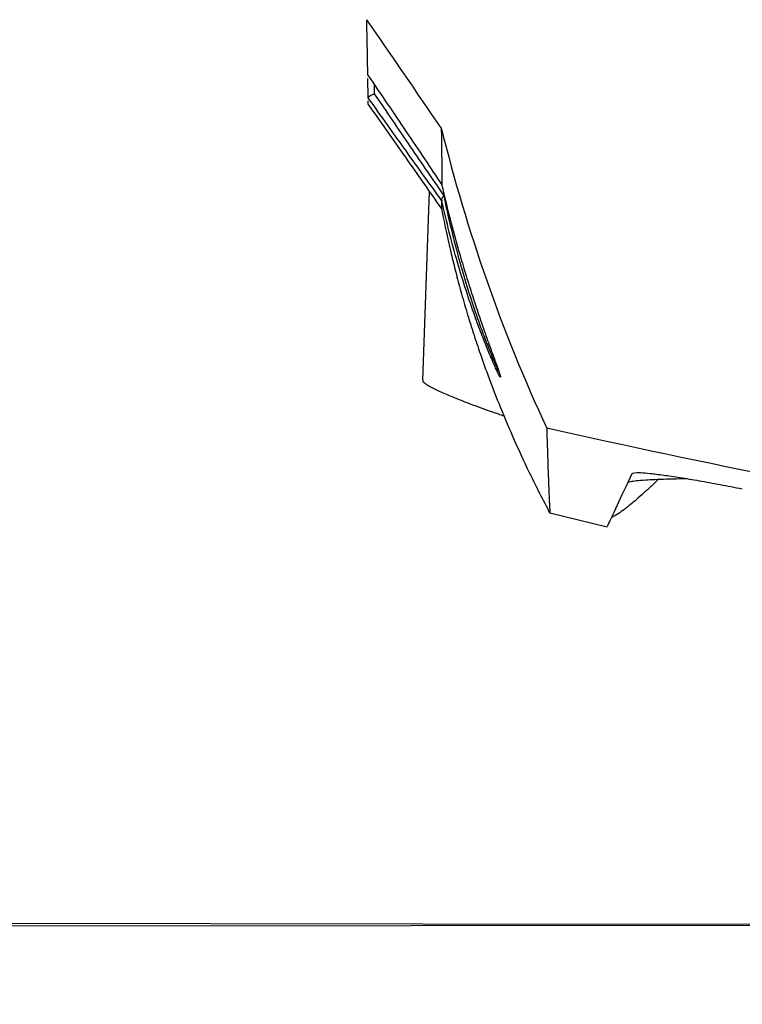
# Model space of a CAD drawing. Header units: millimetres. Extents: x -3.03 to 0.78, y -0.23 to 0.59.
# Tile 61 of 165: x 0.0625 to 0.0905, y 0.3256 to 0.3638. Entities that reach past the tile are written whole.
import ezdxf

# ---------------------------------------------------------------- set-up
doc = ezdxf.new("R2010")
doc.units = ezdxf.units.MM

msp = doc.modelspace()

# ---------------------------------------------------------------- linework, layer by layer
at = {"color": 7, "linetype": 'Continuous', "lineweight": 25}
for p, q in [((0.076017, 0.360791), (0.076004, 0.361534)), ((0.076021, 0.360528), (0.076019, 0.360661)), ((0.078383, 0.357155), (0.078126, 0.349823)), ((0.083065, 0.344676), (0.085286, 0.344135)), ((0.085453, 0.344501), (0.085451, 0.344496))]:
    msp.add_line(p, q, dxfattribs=at)
at = {"color": 9, "linetype": 'Continuous', "lineweight": 25}
msp.add_line((0.076248, 0.361306), (0.076254, 0.360941), dxfattribs=at)
at = {"color": 7, "linetype": 'Continuous', "lineweight": 25}
for points, knots in [([(0.074297, 0.277288), (0.074297, 0.277288), (0.074297, 0.277288), (0.074297, 0.277288), (0.144092, 0.18798), (-0.014994, 0.366578), (0.074297, 0.277288)], [0.000000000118, 0.000000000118, 0.000000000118, 0.000000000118, 0.000002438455, 0.000002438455, 0.000002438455, 0.000002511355, 0.000002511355, 0.000002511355, 0.000002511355]), ([(0.076001, 0.361668), (0.076512, 0.360918), (0.07701, 0.360184), (0.077974, 0.358752), (0.078438, 0.358061), (0.078873, 0.357405)], [0, 0, 0, 0, 0.5, 0.5, 1, 1, 1, 1]), ([(0.078874, 0.356786), (0.078438, 0.35739), (0.077975, 0.358036), (0.077016, 0.359379), (0.07652, 0.360077), (0.076017, 0.360787)], [0, 0, 0, 0, 0.5, 0.5, 1, 1, 1, 1]), ([(0.076254, 0.360941), (0.076728, 0.360239), (0.077194, 0.359551), (0.078097, 0.358223), (0.078534, 0.357582), (0.078946, 0.356984)], [0, 0, 0, 0, 0.5, 0.5, 1, 1, 1, 1]), ([(0.076021, 0.360527), (0.076501, 0.359843), (0.077446, 0.358493), (0.078391, 0.357143), (0.078858, 0.356477)], [0, 0, 0, 0, 0.506931, 1, 1, 1, 1]), ([(0.078848, 0.359617), (0.079344, 0.357611), (0.079932, 0.355637), (0.081292, 0.351754), (0.082064, 0.349845), (0.082936, 0.347971)], [0, 0, 0, 0, 0.5, 0.5, 1, 1, 1, 1]), ([(0.078868, 0.35742), (0.07887, 0.357413), (0.078962, 0.357007), (0.079155, 0.356209), (0.079434, 0.355165), (0.079696, 0.354259), (0.079934, 0.353482), (0.080177, 0.352733), (0.080384, 0.352121), (0.080552, 0.351642), (0.080682, 0.351277), (0.080804, 0.350938), (0.080924, 0.350609), (0.081034, 0.350308), (0.081115, 0.350078), (0.081156, 0.34995), (0.08115, 0.349945), (0.081148, 0.349944)], [0, 0, 0, 0, 0.002178, 0.12005, 0.238402, 0.322173, 0.406258, 0.491608, 0.577581, 0.627352, 0.677351, 0.728229, 0.779504, 0.842611, 0.907019, 0.97003, 1, 1, 1, 1]), ([(0.078873, 0.357405), (0.078873, 0.357404), (0.078873, 0.357403), (0.078873, 0.357406), (0.078872, 0.357406)], [0, 0, 0, 0, 0.784483, 1, 1, 1, 1]), ([(0.07887, 0.356806), (0.078865, 0.356831), (0.07887, 0.356859), (0.078895, 0.356919), (0.078917, 0.356952), (0.078946, 0.356984)], [0, 0, 0, 0, 0.5, 0.5, 1, 1, 1, 1]), ([(0.078853, 0.356529), (0.078877, 0.356404), (0.078942, 0.356054), (0.079087, 0.355369), (0.079276, 0.354554), (0.079457, 0.353832), (0.079663, 0.353071), (0.079883, 0.352323), (0.0801, 0.351628), (0.080346, 0.350885), (0.080675, 0.349962), (0.081097, 0.348863), (0.081631, 0.347593), (0.082284, 0.346167), (0.082794, 0.34518), (0.083063, 0.344662)], [0, 0, 0, 0, 0.04492, 0.125425, 0.179026, 0.233811, 0.289795, 0.348162, 0.391581, 0.451679, 0.528476, 0.621996, 0.732267, 0.859332, 1, 1, 1, 1]), ([(0.078862, 0.356488), (0.078863, 0.356482), (0.07887, 0.356375), (0.078872, 0.356587), (0.078874, 0.356786)], [0, 0, 0, 0, 0.062819, 1, 1, 1, 1]), ([(0.080747, 0.350784), (0.080714, 0.350861), (0.080608, 0.351114), (0.080407, 0.35162), (0.080123, 0.352385), (0.079805, 0.353316), (0.079469, 0.35441), (0.079154, 0.355572), (0.078962, 0.356385), (0.078872, 0.3568), (0.07887, 0.356806)], [0, 0, 0, 0, 0.0557937, 0.1805481, 0.3074004, 0.4755043, 0.6458209, 0.8211719, 0.9976626, 1, 1, 1, 1]), ([(0.078131, 0.349823), (0.078131, 0.349814), (0.078131, 0.349777), (0.078223, 0.349699), (0.078392, 0.349594), (0.078616, 0.349475), (0.078918, 0.349334), (0.079292, 0.349176), (0.079611, 0.349048), (0.079966, 0.348912), (0.080354, 0.348768), (0.080777, 0.348618), (0.081088, 0.34851), (0.081263, 0.348451), (0.081281, 0.348446)], [0, 0, 0, 0, 0.0519189, 0.2029451, 0.2793682, 0.3555215, 0.5092316, 0.5875995, 0.6665381, 0.7459914, 0.8270364, 0.9086187, 0.9908903, 1, 1, 1, 1]), ([(0.233464, 0.347971), (0.221115, 0.34517), (0.208642, 0.343058), (0.192895, 0.34129), (0.189738, 0.34098), (0.183426, 0.340449), (0.180269, 0.340229), (0.170792, 0.339699), (0.164469, 0.339523), (0.154974, 0.339525), (0.151808, 0.33957), (0.145472, 0.339748), (0.142302, 0.339882), (0.132821, 0.340416), (0.126525, 0.340949), (0.107714, 0.343066), (0.095275, 0.345172), (0.082936, 0.347971)], [0, 0, 0, 0, 0.25, 0.25, 0.3125, 0.3125, 0.375, 0.375, 0.5, 0.5, 0.5625, 0.5625, 0.625, 0.625, 0.75, 0.75, 1, 1, 1, 1]), ([(0.082936, 0.347971), (0.082946, 0.347651), (0.082965, 0.347033), (0.08299, 0.346314), (0.083007, 0.345868), (0.083018, 0.345607), (0.083023, 0.34547), (0.083028, 0.345346), (0.083033, 0.345237), (0.083037, 0.34514), (0.083041, 0.345054), (0.08305, 0.344866), (0.083057, 0.344719), (0.08306, 0.34467), (0.083061, 0.344663), (0.083062, 0.344662), (0.083062, 0.344661), (0.083062, 0.344661), (0.083062, 0.344661)], [0, 0, 0, 0, 0.151126, 0.291653, 0.421587, 0.462957, 0.503127, 0.542097, 0.579867, 0.616436, 0.651805, 0.685974, 0.874492, 0.960286, 0.97165, 0.983044, 0.994468, 1, 1, 1, 1]), ([(0.085289, 0.34415), (0.085297, 0.344166), (0.085314, 0.344202), (0.085622, 0.344863), (0.086039, 0.345757), (0.086247, 0.346203)], [0, 0, 0, 0, 0.2849051, 0.6431233, 1, 1, 1, 1]), ([(0.086247, 0.346203), (0.086262, 0.346237), (0.086371, 0.34625), (0.086682, 0.346235), (0.086809, 0.346225), (0.087106, 0.346193), (0.087278, 0.346172), (0.087667, 0.346118), (0.08788, 0.346086), (0.088338, 0.346013), (0.088588, 0.345971), (0.08911, 0.345879), (0.08938, 0.34583), (0.089939, 0.345725), (0.090228, 0.345669), (0.09052, 0.345611)], [0, 0, 0, 0, 0.25, 0.25, 0.375, 0.375, 0.5, 0.5, 0.625, 0.625, 0.75, 0.75, 0.875, 0.875, 1, 1, 1, 1]), ([(0.087258, 0.345969), (0.087168, 0.345885), (0.086971, 0.345699), (0.086688, 0.345437), (0.086419, 0.345198), (0.086174, 0.344989), (0.085942, 0.344806), (0.085701, 0.344635), (0.085541, 0.344546), (0.085458, 0.3445)], [0, 0, 0, 0, 0.1209842, 0.2685141, 0.4218446, 0.5479633, 0.6861111, 0.8367901, 1, 1, 1, 1]), ([(0.088382, 0.346001), (0.088103, 0.345996), (0.087434, 0.345983), (0.086611, 0.345943), (0.08624, 0.3459), (0.086119, 0.345872), (0.086089, 0.345865)], [0, 0, 0, 0, 0.198843, 0.477663, 0.871893, 1, 1, 1, 1]), ([(0.083062, 0.344663), (0.083062, 0.344663), (0.083062, 0.344663), (0.083062, 0.344667), (0.083062, 0.344673), (0.083062, 0.344678)], [0, 0, 0, 0, 0.071728, 0.295452, 1, 1, 1, 1]), ([(0.114348, 0.328679), (0.11435, 0.328679), (0.114351, 0.328679), (0.114353, 0.328679), (0.114357, 0.328679), (0.114361, 0.328679), (0.114364, 0.328679), (0.114367, 0.328679), (0.114368, 0.328679), (0.114369, 0.328679), (0.11437, 0.328679), (0.114369, 0.328679), (0.114368, 0.328679), (0.114366, 0.328679), (0.114364, 0.328679), (0.114361, 0.328679), (0.114357, 0.328679), (0.114353, 0.328679), (0.114348, 0.328679), (-2.988359, 0.333667), (-3.027169, 0.326506), (0.114348, 0.328679)], [0, 0, 0, 0, 0.0000068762, 0.0000068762, 0.0000068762, 0.0000260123, 0.0000260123, 0.0000260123, 0.000045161, 0.000045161, 0.000045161, 0.0000643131, 0.0000643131, 0.0000643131, 0.0000834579, 0.0000834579, 0.0000834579, 0.0001025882, 0.0001025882, 0.0001025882, 0.0001027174, 0.0001027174, 0.0001027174, 0.0001027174])]:
    msp.add_open_spline(points, degree=3, knots=knots, dxfattribs=at)
for points in [[(0.078848, 0.359617), (0.077887, 0.361016), (0.076926, 0.362415), (0.075964, 0.363814)], [(0.076001, 0.361668), (0.075992, 0.362199), (0.07598, 0.362914), (0.075964, 0.363814)], [(0.076017, 0.360791), (0.076016, 0.360821), (0.076113, 0.36088), (0.076254, 0.360941)], [(0.076017, 0.360787), (0.076017, 0.360787), (0.076017, 0.360789), (0.076017, 0.360791)], [(0.078848, 0.359617), (0.078862, 0.358663), (0.078871, 0.357924), (0.078873, 0.357405)], [(0.07887, 0.356806), (0.078873, 0.356793), (0.078874, 0.356787), (0.078874, 0.356786)]]:
    msp.add_open_spline(points, degree=3, dxfattribs=at)
at = {"color": 9, "linetype": 'Continuous', "lineweight": 25}
for points, knots in [([(0.078946, 0.356984), (0.078964, 0.356896), (0.07906, 0.356435), (0.079249, 0.35561), (0.079532, 0.354523), (0.079841, 0.353465), (0.080139, 0.35255), (0.080409, 0.351788), (0.080639, 0.351182), (0.080847, 0.350668), (0.080988, 0.350345), (0.081067, 0.350181), (0.081085, 0.350152), (0.081092, 0.35014)], [0, 0, 0, 0, 0.029002, 0.152498, 0.276599, 0.403297, 0.53139, 0.624621, 0.719213, 0.811327, 0.906601, 0.963243, 1, 1, 1, 1]), ([(0.081145, 0.34993), (0.081134, 0.349947), (0.081111, 0.34998), (0.081043, 0.350118), (0.08096, 0.350293), (0.080868, 0.3505), (0.080796, 0.350665), (0.080752, 0.350771), (0.080747, 0.350784)], [0, 0, 0, 0, 0.218006, 0.440713, 0.615736, 0.79258, 0.974436, 1, 1, 1, 1])]:
    msp.add_open_spline(points, degree=3, knots=knots, dxfattribs=at)

doc.saveas('drawing.dxf')
